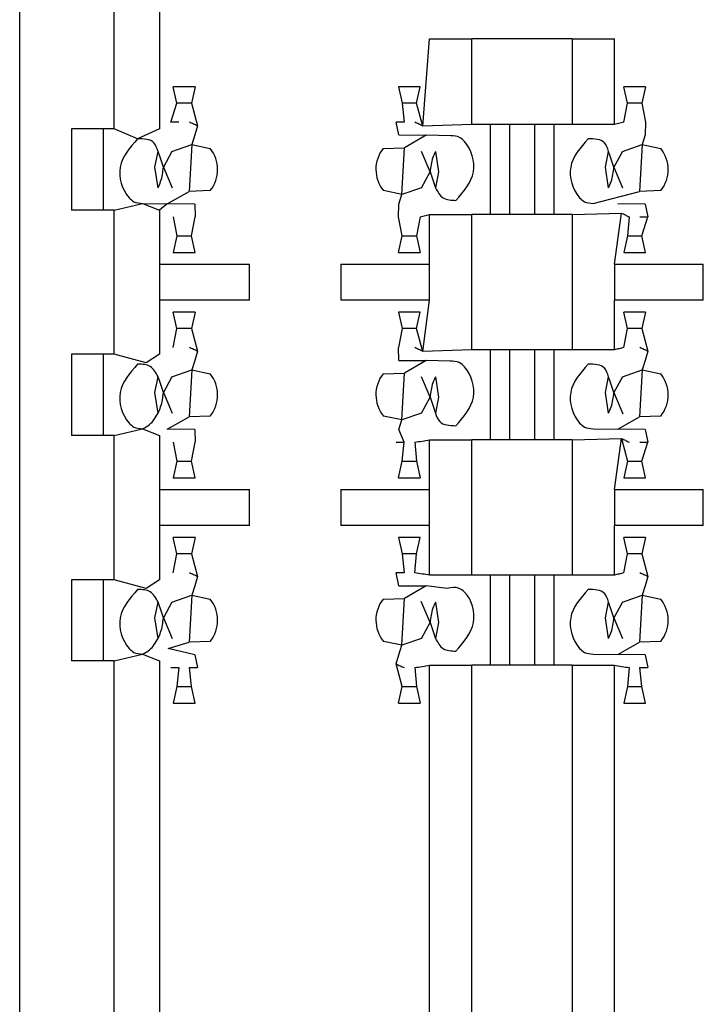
# Model space of a CAD drawing. Header units: millimetres. Extents: x 618 to 1482, y 17 to 575.
# Tile 32 of 90: x 981.81 to 984.71, y 251.52 to 255.68. Entities that reach past the tile are written whole.
import ezdxf

# ---------------------------------------------------------------- set-up
doc = ezdxf.new("R2010")
doc.units = ezdxf.units.MM

# ---------------------------------------------------------------- blocks, each defined once
blk = doc.blocks.new('cu_bee7s_cca__41', base_point=(1238.7621, 264.915))
at = {"color": 7, "linetype": 'Continuous'}
for p, q in [((1309.0863, 286.5741), (1309.0863, 343.1907)), ((1309.6197, 340.2951), (1309.6197, 342.6065)), ((1309.8737, 342.3525), (1309.8737, 340.2951)), ((1311.3977, 340.8031), (1311.6364, 340.8031)), ((1312.2005, 340.8031), (1311.6364, 340.8031)), ((1312.2005, 340.8031), (1312.4391, 340.8031)), ((1310.0749, 340.5333), (1309.952, 340.5333)), ((1309.9725, 340.4403), (1309.952, 340.5333)), ((1310.0749, 340.5333), (1310.0544, 340.4406)), ((1311.3449, 340.5333), (1311.222, 340.5333)), ((1311.222, 340.5333), (1311.2425, 340.4406)), ((1311.3244, 340.4403), (1311.3449, 340.5333)), ((1312.6149, 340.5333), (1312.492, 340.5333)), ((1312.5125, 340.4403), (1312.492, 340.5333)), ((1312.6149, 340.5333), (1312.5944, 340.4406)), ((1309.9385, 340.3332), (1309.9725, 340.4403)), ((1310.0544, 340.4406), (1310.0884, 340.3131)), ((1311.2425, 340.4406), (1311.2534, 340.3332)), ((1311.3584, 340.3116), (1311.3244, 340.4403)), ((1312.492, 340.3332), (1312.5125, 340.4403)), ((1312.5944, 340.4406), (1312.6149, 340.3332)), ((1311.2233, 340.2612), (1311.2085, 340.3332)), ((1312.492, 340.3332), (1312.4391, 340.3205)), ((1312.6149, 340.3332), (1312.6135, 340.2612)), ((1309.5562, 340.2951), (1309.3784, 340.2951)), ((1309.3784, 340.2951), (1309.3784, 339.8379)), ((1309.6197, 340.2951), (1309.5562, 340.2951)), ((1309.5562, 340.2951), (1309.5562, 339.8379)), ((1309.7512, 340.2404), (1309.6197, 340.2951)), ((1309.8737, 340.2951), (1309.7512, 340.2404)), ((1310.0884, 340.3131), (1310.0735, 340.2612)), ((1311.6364, 340.3205), (1311.3584, 340.3116)), ((1311.7394, 340.3205), (1311.6364, 340.3205)), ((1311.7394, 340.3205), (1311.7394, 339.8125)), ((1311.8486, 340.3205), (1311.7394, 340.3205)), ((1311.9883, 340.3205), (1311.8486, 340.3205)), ((1312.0975, 340.3205), (1311.9883, 340.3205)), ((1312.0975, 340.3205), (1312.0975, 339.8125)), ((1312.2005, 340.3205), (1312.0975, 340.3205)), ((1312.4391, 340.3205), (1312.2005, 340.3205)), ((1310.0735, 340.2612), (1310.0564, 340.2076)), ((1311.2233, 340.2612), (1311.3786, 340.2596)), ((1311.3786, 340.2596), (1311.2558, 340.1895)), ((1311.5175, 340.2573), (1311.3786, 340.2596)), ((1312.6135, 340.2612), (1312.5964, 340.2076)), ((1309.8489, 340.08), (1309.8664, 340.1689)), ((1309.9447, 340.1689), (1309.8967, 340.08)), ((1309.9447, 340.1689), (1310.0564, 340.2076)), ((1310.0564, 340.2076), (1310.1603, 340.1855)), ((1311.1358, 340.1855), (1311.2558, 340.1895)), ((1311.4002, 340.053), (1311.3518, 340.1689)), ((1311.4304, 340.1689), (1311.448, 340.053)), ((1312.3889, 340.08), (1312.4064, 340.1689)), ((1312.4847, 340.1689), (1312.4367, 340.08)), ((1312.4847, 340.1689), (1312.5964, 340.2076)), ((1312.5964, 340.2076), (1312.7003, 340.1855)), ((1309.8664, 339.9641), (1309.8489, 340.08)), ((1309.8967, 340.08), (1309.9451, 339.9641)), ((1311.3522, 339.9641), (1311.4002, 340.053)), ((1311.448, 340.053), (1311.4304, 339.9641)), ((1312.4064, 339.9641), (1312.3889, 340.08)), ((1312.4367, 340.08), (1312.4851, 339.9641)), ((1309.9183, 339.8734), (1310.041, 339.9435)), ((1310.1611, 339.9475), (1310.041, 339.9435)), ((1311.2405, 339.9254), (1311.1366, 339.9475)), ((1311.3522, 339.9641), (1311.2405, 339.9254)), ((1312.3194, 339.8757), (1312.581, 339.9435)), ((1312.7011, 339.9475), (1312.581, 339.9435)), ((1311.2233, 339.8718), (1311.2405, 339.9254)), ((1309.5562, 339.8379), (1309.3784, 339.8379)), ((1309.6197, 339.8379), (1309.5562, 339.8379)), ((1309.6197, 339.8379), (1309.7794, 339.8757)), ((1309.6197, 339.0251), (1309.6197, 339.8379)), ((1309.7794, 339.8757), (1309.8737, 339.8379)), ((1309.7794, 339.8757), (1309.9183, 339.8734)), ((1309.9183, 339.8734), (1309.8737, 339.8379)), ((1309.8737, 339.8379), (1309.8737, 339.5331)), ((1310.0735, 339.8718), (1309.9183, 339.8734)), ((1310.0735, 339.8718), (1310.0749, 339.7998)), ((1311.222, 339.7998), (1311.2233, 339.8718)), ((1312.6135, 339.8718), (1312.4583, 339.8734)), ((1312.6135, 339.8718), (1312.6284, 339.7998)), ((1309.952, 339.7998), (1309.9725, 339.6927)), ((1310.0544, 339.6924), (1310.0749, 339.7998)), ((1311.2425, 339.6924), (1311.222, 339.7998)), ((1311.3449, 339.7998), (1311.3244, 339.6927)), ((1311.3449, 339.7998), (1311.3977, 339.8125)), ((1311.3977, 339.8125), (1311.6364, 339.8125)), ((1311.7394, 339.8125), (1311.6364, 339.8125)), ((1311.8486, 339.8125), (1311.7394, 339.8125)), ((1311.9883, 339.8125), (1311.8486, 339.8125)), ((1312.0975, 339.8125), (1311.9883, 339.8125)), ((1312.2005, 339.8125), (1312.0975, 339.8125)), ((1312.2005, 339.8125), (1312.4785, 339.8214)), ((1312.5233, 339.7998), (1312.5125, 339.6927)), ((1312.5944, 339.6924), (1312.6284, 339.7998)), ((1309.9725, 339.6927), (1309.952, 339.5997)), ((1310.0749, 339.5997), (1310.0544, 339.6924)), ((1311.222, 339.5997), (1311.2425, 339.6924)), ((1311.3244, 339.6927), (1311.3449, 339.5997)), ((1312.5125, 339.6927), (1312.492, 339.5997)), ((1312.6149, 339.5997), (1312.5944, 339.6924)), ((1309.952, 339.5997), (1310.0749, 339.5997)), ((1311.222, 339.5997), (1311.3449, 339.5997)), ((1312.492, 339.5997), (1312.6149, 339.5997)), ((1309.8737, 339.5331), (1310.3817, 339.5331)), ((1309.8737, 339.5331), (1309.8737, 339.3299)), ((1310.8963, 339.5331), (1311.3977, 339.5331)), ((1312.4391, 339.5331), (1312.9406, 339.5331)), ((1309.8737, 339.3299), (1309.8737, 339.0251)), ((1310.3817, 339.3299), (1309.8737, 339.3299)), ((1311.3977, 339.3299), (1310.8963, 339.3299)), ((1312.9406, 339.3299), (1312.4391, 339.3299)), ((1309.9725, 339.1703), (1309.952, 339.2633)), ((1310.0749, 339.2633), (1309.952, 339.2633)), ((1310.0749, 339.2633), (1310.0544, 339.1706)), ((1311.222, 339.2633), (1311.2425, 339.1706)), ((1311.3449, 339.2633), (1311.222, 339.2633)), ((1311.3244, 339.1703), (1311.3449, 339.2633)), ((1312.6149, 339.2633), (1312.492, 339.2633)), ((1312.5125, 339.1703), (1312.492, 339.2633)), ((1312.6149, 339.2633), (1312.5944, 339.1706)), ((1309.952, 339.0632), (1309.9725, 339.1703)), ((1310.0544, 339.1706), (1310.0884, 339.0431)), ((1311.2425, 339.1706), (1311.222, 339.0632)), ((1311.3584, 339.0416), (1311.3244, 339.1703)), ((1312.492, 339.0632), (1312.5125, 339.1703)), ((1312.5944, 339.1706), (1312.6284, 339.0431)), ((1311.2233, 338.9912), (1311.222, 339.0632)), ((1311.6364, 339.0505), (1311.3584, 339.0416)), ((1311.7394, 339.0505), (1311.6364, 339.0505)), ((1311.7394, 339.0505), (1311.7394, 338.5425)), ((1311.8486, 339.0505), (1311.7394, 339.0505)), ((1311.9883, 339.0505), (1311.8486, 339.0505)), ((1312.0975, 339.0505), (1311.9883, 339.0505)), ((1312.0975, 339.0505), (1312.0975, 338.5425)), ((1312.2005, 339.0505), (1312.0975, 339.0505)), ((1312.4391, 339.0505), (1312.2005, 339.0505)), ((1309.5562, 339.0251), (1309.3784, 339.0251)), ((1309.3784, 339.0251), (1309.3784, 338.5679)), ((1309.6197, 339.0251), (1309.5562, 339.0251)), ((1309.5562, 339.0251), (1309.5562, 338.5679)), ((1309.7999, 338.9763), (1309.6197, 339.0251)), ((1309.8737, 339.0251), (1309.7999, 338.9763)), ((1310.0884, 339.0431), (1310.0735, 338.9912)), ((1312.6284, 339.0431), (1312.6135, 338.9912)), ((1309.9447, 338.8989), (1310.0564, 338.9376)), ((1310.0735, 338.9912), (1310.0564, 338.9376)), ((1310.0564, 338.9376), (1310.1603, 338.9155)), ((1311.2233, 338.9912), (1311.3786, 338.9896)), ((1311.3786, 338.9896), (1311.2558, 338.9195)), ((1311.513, 338.9868), (1311.3786, 338.9896)), ((1312.4847, 338.8989), (1312.5964, 338.9376)), ((1312.6135, 338.9912), (1312.5964, 338.9376)), ((1312.5964, 338.9376), (1312.7003, 338.9155)), ((1309.8489, 338.81), (1309.8664, 338.8989)), ((1309.9447, 338.8989), (1309.8967, 338.81)), ((1311.1358, 338.9155), (1311.2558, 338.9195)), ((1311.4002, 338.783), (1311.3518, 338.8989)), ((1311.4304, 338.8989), (1311.448, 338.783)), ((1312.3889, 338.81), (1312.4064, 338.8989)), ((1312.4847, 338.8989), (1312.4367, 338.81)), ((1309.8664, 338.6941), (1309.8489, 338.81)), ((1309.8967, 338.81), (1309.9451, 338.6941)), ((1311.3522, 338.6941), (1311.4002, 338.783)), ((1311.448, 338.783), (1311.4304, 338.6941)), ((1312.4064, 338.6941), (1312.3889, 338.81)), ((1312.4367, 338.81), (1312.4869, 338.69)), ((1309.9183, 338.6034), (1310.041, 338.6735)), ((1310.1611, 338.6775), (1310.041, 338.6735)), ((1311.2405, 338.6554), (1311.1366, 338.6775)), ((1311.3522, 338.6941), (1311.2405, 338.6554)), ((1312.4583, 338.6034), (1312.581, 338.6735)), ((1312.7011, 338.6775), (1312.581, 338.6735)), ((1309.6197, 338.5679), (1309.7794, 338.6057)), ((1309.7794, 338.6057), (1309.8737, 338.5679)), ((1311.2233, 338.6018), (1311.2405, 338.6554)), ((1312.3194, 338.6057), (1312.4583, 338.6034)), ((1309.5562, 338.5679), (1309.3784, 338.5679)), ((1309.6197, 338.5679), (1309.5562, 338.5679)), ((1309.6197, 337.7551), (1309.6197, 338.5679)), ((1309.8737, 338.5679), (1309.8737, 338.2631)), ((1310.0735, 338.6018), (1309.9183, 338.6034)), ((1310.0735, 338.6018), (1310.0749, 338.5298)), ((1311.2534, 338.5298), (1311.2233, 338.6018)), ((1312.2005, 338.5425), (1312.4785, 338.5514)), ((1312.6135, 338.6018), (1312.4583, 338.6034)), ((1312.4785, 338.5514), (1312.5125, 338.4227)), ((1312.6135, 338.6018), (1312.6284, 338.5298)), ((1309.952, 338.5298), (1309.9725, 338.4227)), ((1310.0544, 338.4224), (1310.0749, 338.5298)), ((1311.2425, 338.4224), (1311.2534, 338.5298)), ((1311.3136, 338.5298), (1311.3244, 338.4227)), ((1311.3977, 338.5425), (1311.6364, 338.5425)), ((1311.7394, 338.5425), (1311.6364, 338.5425)), ((1311.8486, 338.5425), (1311.7394, 338.5425)), ((1311.9883, 338.5425), (1311.8486, 338.5425)), ((1312.0975, 338.5425), (1311.9883, 338.5425)), ((1312.2005, 338.5425), (1312.0975, 338.5425)), ((1312.5944, 338.4224), (1312.6284, 338.5298)), ((1309.9725, 338.4227), (1309.952, 338.3297)), ((1310.0749, 338.3297), (1310.0544, 338.4224)), ((1311.222, 338.3297), (1311.2425, 338.4224)), ((1311.3244, 338.4227), (1311.3449, 338.3297)), ((1312.5125, 338.4227), (1312.492, 338.3297)), ((1312.6149, 338.3297), (1312.5944, 338.4224)), ((1309.952, 338.3297), (1310.0749, 338.3297)), ((1311.222, 338.3297), (1311.3449, 338.3297)), ((1312.492, 338.3297), (1312.6149, 338.3297)), ((1309.8737, 338.2631), (1310.3817, 338.2631)), ((1309.8737, 338.2631), (1309.8737, 338.0599)), ((1310.8963, 338.2631), (1311.3977, 338.2631)), ((1312.4391, 338.2631), (1312.9406, 338.2631)), ((1310.3817, 338.0599), (1309.8737, 338.0599)), ((1309.8737, 338.0599), (1309.8737, 337.7551)), ((1311.3977, 338.0599), (1310.8963, 338.0599)), ((1312.9406, 338.0599), (1312.4391, 338.0599)), ((1309.9725, 337.9003), (1309.952, 337.9933)), ((1310.0749, 337.9933), (1309.952, 337.9933)), ((1310.0749, 337.9933), (1310.0544, 337.9006)), ((1311.222, 337.9933), (1311.2425, 337.9006)), ((1311.3449, 337.9933), (1311.222, 337.9933)), ((1311.3244, 337.9003), (1311.3449, 337.9933)), ((1312.6149, 337.9933), (1312.492, 337.9933)), ((1312.5125, 337.9003), (1312.492, 337.9933)), ((1312.6149, 337.9933), (1312.5944, 337.9006)), ((1309.952, 337.7932), (1309.9725, 337.9003)), ((1310.0544, 337.9006), (1310.0884, 337.7731)), ((1311.2425, 337.9006), (1311.2534, 337.7932)), ((1311.3136, 337.7932), (1311.3244, 337.9003)), ((1312.492, 337.7932), (1312.5125, 337.9003)), ((1312.5944, 337.9006), (1312.6284, 337.7731)), ((1310.0884, 337.7731), (1310.0735, 337.7212)), ((1311.2233, 337.7212), (1311.2085, 337.7932)), ((1311.6364, 337.7805), (1311.3977, 337.7805)), ((1311.7394, 337.7805), (1311.6364, 337.7805)), ((1311.7394, 337.7805), (1311.7394, 337.2725)), ((1311.8486, 337.7805), (1311.7394, 337.7805)), ((1311.9883, 337.7805), (1311.8486, 337.7805)), ((1312.0975, 337.7805), (1311.9883, 337.7805)), ((1312.0975, 337.7805), (1312.0975, 337.2725)), ((1312.2005, 337.7805), (1312.0975, 337.7805)), ((1312.4391, 337.7805), (1312.2005, 337.7805)), ((1312.6284, 337.7731), (1312.6135, 337.7212)), ((1309.3784, 337.7551), (1309.3784, 337.2979)), ((1309.5562, 337.7551), (1309.3784, 337.7551)), ((1309.5562, 337.7551), (1309.5562, 337.2979)), ((1309.6197, 337.7551), (1309.5562, 337.7551)), ((1309.7999, 337.7063), (1309.6197, 337.7551)), ((1309.8737, 337.7551), (1309.7999, 337.7063)), ((1310.0735, 337.7212), (1310.0564, 337.6676)), ((1311.2233, 337.7212), (1311.3786, 337.7196)), ((1311.3786, 337.7196), (1311.2558, 337.6495)), ((1311.497, 337.7063), (1311.3786, 337.7196)), ((1312.6135, 337.7212), (1312.5964, 337.6676)), ((1309.9447, 337.6289), (1310.0564, 337.6676)), ((1310.0564, 337.6676), (1310.1603, 337.6455)), ((1312.4847, 337.6289), (1312.5964, 337.6676)), ((1312.5964, 337.6676), (1312.7003, 337.6455)), ((1309.8489, 337.54), (1309.8664, 337.6289)), ((1309.9447, 337.6289), (1309.8967, 337.54)), ((1311.1358, 337.6455), (1311.2558, 337.6495)), ((1311.4002, 337.513), (1311.35, 337.633)), ((1311.4304, 337.6289), (1311.448, 337.513)), ((1312.3889, 337.54), (1312.4064, 337.6289)), ((1312.4847, 337.6289), (1312.4367, 337.54)), ((1309.8664, 337.4241), (1309.8489, 337.54)), ((1309.8967, 337.54), (1309.9451, 337.4241)), ((1311.3522, 337.4241), (1311.4002, 337.513)), ((1311.448, 337.513), (1311.4304, 337.4241)), ((1312.4064, 337.4241), (1312.3889, 337.54)), ((1312.4367, 337.54), (1312.4851, 337.4241)), ((1309.9236, 337.3667), (1310.041, 337.4035)), ((1310.1611, 337.4075), (1310.041, 337.4035)), ((1311.2405, 337.3854), (1311.1366, 337.4075)), ((1311.2233, 337.3318), (1311.2405, 337.3854)), ((1311.3522, 337.4241), (1311.2405, 337.3854)), ((1312.4583, 337.3334), (1312.581, 337.4035)), ((1312.7011, 337.4075), (1312.581, 337.4035)), ((1309.6197, 337.2979), (1309.7794, 337.3357)), ((1309.7794, 337.3357), (1309.8737, 337.2979)), ((1310.0735, 337.3318), (1309.9236, 337.3667)), ((1310.0735, 337.3318), (1310.0884, 337.2598)), ((1311.2085, 337.2799), (1311.2233, 337.3318)), ((1312.3194, 337.3357), (1312.4583, 337.3334)), ((1312.6135, 337.3318), (1312.4583, 337.3334)), ((1312.6135, 337.3318), (1312.6284, 337.2598)), ((1309.5562, 337.2979), (1309.3784, 337.2979)), ((1309.6197, 337.2979), (1309.5562, 337.2979)), ((1309.6197, 293.3051), (1309.6197, 337.2979)), ((1309.8737, 337.2979), (1309.8737, 293.3051)), ((1311.2425, 337.1524), (1311.2085, 337.2799)), ((1311.3977, 337.2725), (1311.6364, 337.2725)), ((1311.7394, 337.2725), (1311.6364, 337.2725)), ((1311.8486, 337.2725), (1311.7394, 337.2725)), ((1311.9883, 337.2725), (1311.8486, 337.2725)), ((1312.0975, 337.2725), (1311.9883, 337.2725)), ((1312.2005, 337.2725), (1312.0975, 337.2725)), ((1312.2005, 337.2725), (1312.4391, 337.2725)), ((1309.9833, 337.2598), (1309.9725, 337.1527)), ((1310.0544, 337.1524), (1310.0435, 337.2598)), ((1311.3136, 337.2598), (1311.3244, 337.1527)), ((1312.5233, 337.2598), (1312.5125, 337.1527)), ((1312.5944, 337.1524), (1312.5835, 337.2598)), ((1309.9725, 337.1527), (1309.952, 337.0597)), ((1310.0749, 337.0597), (1310.0544, 337.1524)), ((1311.222, 337.0597), (1311.2425, 337.1524)), ((1311.3244, 337.1527), (1311.3449, 337.0597)), ((1312.5125, 337.1527), (1312.492, 337.0597)), ((1312.6149, 337.0597), (1312.5944, 337.1524)), ((1309.952, 337.0597), (1310.0749, 337.0597)), ((1311.222, 337.0597), (1311.3449, 337.0597)), ((1312.492, 337.0597), (1312.6149, 337.0597))]:
    blk.add_line(p, q, dxfattribs=at)
at = {"color": 124, "linetype": 'Continuous'}
for p, q in [((1311.3584, 340.3116), (1311.3977, 340.8031)), ((1311.6364, 340.3205), (1311.6364, 340.8031)), ((1312.2005, 340.8031), (1312.2005, 340.3205)), ((1312.4391, 340.3205), (1312.4391, 340.8031)), ((1310.0544, 340.4406), (1309.9725, 340.4403)), ((1311.3244, 340.4403), (1311.2425, 340.4406)), ((1312.5944, 340.4406), (1312.5125, 340.4403)), ((1311.8486, 340.3205), (1311.8486, 339.8125)), ((1311.9883, 340.3205), (1311.9883, 339.8125)), ((1310.0564, 340.2076), (1310.041, 339.9435)), ((1311.2405, 339.9254), (1311.2558, 340.1895)), ((1312.5964, 340.2076), (1312.581, 339.9435)), ((1311.3977, 339.5331), (1311.3977, 339.8125)), ((1311.6364, 339.0505), (1311.6364, 339.8125)), ((1312.2005, 339.8125), (1312.2005, 339.0505)), ((1312.4391, 339.5331), (1312.4785, 339.8214)), ((1309.9725, 339.6927), (1310.0544, 339.6924)), ((1311.2425, 339.6924), (1311.3244, 339.6927)), ((1312.5125, 339.6927), (1312.5944, 339.6924)), ((1310.3817, 339.3299), (1310.3817, 339.5331)), ((1310.8963, 339.5331), (1310.8963, 339.3299)), ((1311.3977, 339.3299), (1311.3977, 339.5331)), ((1312.4391, 339.5331), (1312.4391, 339.3299)), ((1312.9406, 339.3299), (1312.9406, 339.5331)), ((1311.3584, 339.0416), (1311.3977, 339.3299)), ((1312.4391, 339.0505), (1312.4391, 339.3299)), ((1310.0544, 339.1706), (1309.9725, 339.1703)), ((1311.3244, 339.1703), (1311.2425, 339.1706)), ((1312.5944, 339.1706), (1312.5125, 339.1703)), ((1311.8486, 339.0505), (1311.8486, 338.5425)), ((1311.9883, 339.0505), (1311.9883, 338.5425)), ((1310.0564, 338.9376), (1310.041, 338.6735)), ((1312.5964, 338.9376), (1312.581, 338.6735)), ((1311.2405, 338.6554), (1311.2558, 338.9195)), ((1312.4391, 338.2631), (1312.4785, 338.5514)), ((1311.3977, 338.2631), (1311.3977, 338.5425)), ((1311.6364, 337.7805), (1311.6364, 338.5425)), ((1312.2005, 338.5425), (1312.2005, 337.7805)), ((1309.9725, 338.4227), (1310.0544, 338.4224)), ((1311.2425, 338.4224), (1311.3244, 338.4227)), ((1312.5125, 338.4227), (1312.5944, 338.4224)), ((1310.3817, 338.0599), (1310.3817, 338.2631)), ((1310.8963, 338.2631), (1310.8963, 338.0599)), ((1311.3977, 338.0599), (1311.3977, 338.2631)), ((1312.4391, 338.2631), (1312.4391, 338.0599)), ((1312.9406, 338.0599), (1312.9406, 338.2631)), ((1311.3977, 337.7805), (1311.3977, 338.0599)), ((1312.4391, 337.7805), (1312.4391, 338.0599)), ((1310.0544, 337.9006), (1309.9725, 337.9003)), ((1311.3244, 337.9003), (1311.2425, 337.9006)), ((1312.5944, 337.9006), (1312.5125, 337.9003)), ((1311.8486, 337.7805), (1311.8486, 337.2725)), ((1311.9883, 337.7805), (1311.9883, 337.2725)), ((1310.0564, 337.6676), (1310.041, 337.4035)), ((1312.5964, 337.6676), (1312.581, 337.4035)), ((1311.2405, 337.3854), (1311.2558, 337.6495)), ((1311.3584, 293.3216), (1311.3977, 337.2725)), ((1311.6364, 293.3305), (1311.6364, 337.2725)), ((1312.2005, 337.2725), (1312.2005, 293.3305)), ((1312.4391, 293.3305), (1312.4391, 337.2725)), ((1309.9725, 337.1527), (1310.0544, 337.1524)), ((1311.2425, 337.1524), (1311.3244, 337.1527)), ((1312.5125, 337.1527), (1312.5944, 337.1524))]:
    blk.add_line(p, q, dxfattribs=at)
at = {"color": 7, "linetype": 'Continuous'}
for centre, start, end in [((1310.0119, 340.066), 321.5366, 38.8571), ((1311.285, 340.067), 141.5366, 218.8571), ((1312.5519, 340.066), 321.5366, 38.8571), ((1310.0119, 338.796), 321.5366, 38.8571), ((1311.285, 338.797), 141.5366, 218.8571), ((1312.5519, 338.796), 321.5366, 38.8571), ((1310.0119, 337.526), 321.5366, 38.8571), ((1311.285, 337.527), 141.5366, 218.8571), ((1312.5519, 337.526), 321.5366, 38.8571)]:
    blk.add_arc(centre, 0.1905, start, end, dxfattribs=at)
for points in [[(1309.9833, 340.3332), (1309.9758, 340.3332), (1309.9609, 340.3332), (1309.946, 340.3332), (1309.9385, 340.3332)], [(1310.0884, 340.3131), (1310.0809, 340.3164), (1310.0659, 340.3231), (1310.0509, 340.3298), (1310.0435, 340.3332)], [(1311.2534, 340.3332), (1311.246, 340.3332), (1311.231, 340.3332), (1311.216, 340.3332), (1311.2085, 340.3332)], [(1311.3584, 340.3116), (1311.3509, 340.3152), (1311.336, 340.3224), (1311.321, 340.3296), (1311.3136, 340.3332)], [(1309.8967, 340.08), (1309.8917, 340.0948), (1309.8816, 340.1244), (1309.8715, 340.1541), (1309.8664, 340.1689)], [(1312.4367, 340.08), (1312.4317, 340.0948), (1312.4216, 340.1244), (1312.4115, 340.1541), (1312.4064, 340.1689)], [(1311.4002, 340.053), (1311.4052, 340.0382), (1311.4153, 340.0085), (1311.4254, 339.9789), (1311.4304, 339.9641)], [(1312.4785, 339.8214), (1312.486, 339.8178), (1312.5009, 339.8106), (1312.5158, 339.8034), (1312.5233, 339.7998)], [(1312.5835, 339.7998), (1312.5909, 339.7998), (1312.6059, 339.7998), (1312.6209, 339.7998), (1312.6284, 339.7998)], [(1310.0884, 339.0431), (1310.0809, 339.0464), (1310.0659, 339.0531), (1310.0509, 339.0598), (1310.0435, 339.0632)], [(1311.3584, 339.0416), (1311.3509, 339.0452), (1311.336, 339.0524), (1311.321, 339.0596), (1311.3136, 339.0632)], [(1312.492, 339.0632), (1312.4832, 339.0611), (1312.4656, 339.0568), (1312.448, 339.0526), (1312.4391, 339.0505)], [(1312.6284, 339.0431), (1312.6209, 339.0464), (1312.6059, 339.0531), (1312.5909, 339.0598), (1312.5835, 339.0632)], [(1309.8967, 338.81), (1309.8917, 338.8248), (1309.8816, 338.8544), (1309.8715, 338.8841), (1309.8664, 338.8989)], [(1312.4367, 338.81), (1312.4317, 338.8248), (1312.4216, 338.8544), (1312.4115, 338.8841), (1312.4064, 338.8989)], [(1311.4002, 338.783), (1311.4052, 338.7682), (1311.4153, 338.7385), (1311.4254, 338.7089), (1311.4304, 338.6941)], [(1312.4785, 338.5514), (1312.486, 338.5478), (1312.5009, 338.5406), (1312.5158, 338.5334), (1312.5233, 338.5298)], [(1311.208, 338.5298), (1311.2156, 338.5298), (1311.2307, 338.5298), (1311.2459, 338.5298), (1311.2534, 338.5298)], [(1311.3136, 338.5298), (1311.3276, 338.5319), (1311.3557, 338.5361), (1311.3837, 338.5404), (1311.3977, 338.5425)], [(1312.5835, 338.5298), (1312.5909, 338.5298), (1312.6059, 338.5298), (1312.6209, 338.5298), (1312.6284, 338.5298)], [(1310.0884, 337.7731), (1310.0809, 337.7764), (1310.0659, 337.7831), (1310.0509, 337.7898), (1310.0435, 337.7932)], [(1311.2534, 337.7932), (1311.246, 337.7932), (1311.231, 337.7932), (1311.216, 337.7932), (1311.2085, 337.7932)], [(1311.3977, 337.7805), (1311.3837, 337.7826), (1311.3557, 337.7868), (1311.3276, 337.7911), (1311.3136, 337.7932)], [(1312.492, 337.7932), (1312.4832, 337.7911), (1312.4656, 337.7868), (1312.448, 337.7826), (1312.4391, 337.7805)], [(1312.6284, 337.7731), (1312.6209, 337.7764), (1312.6059, 337.7831), (1312.5909, 337.7898), (1312.5835, 337.7932)], [(1309.8967, 337.54), (1309.8917, 337.5548), (1309.8816, 337.5844), (1309.8715, 337.6141), (1309.8664, 337.6289)], [(1312.4367, 337.54), (1312.4317, 337.5548), (1312.4216, 337.5844), (1312.4115, 337.6141), (1312.4064, 337.6289)], [(1311.4002, 337.513), (1311.4052, 337.4982), (1311.4153, 337.4685), (1311.4254, 337.4389), (1311.4304, 337.4241)], [(1311.2085, 337.2799), (1311.216, 337.2765), (1311.231, 337.2698), (1311.246, 337.2631), (1311.2534, 337.2598)], [(1311.3136, 337.2598), (1311.3276, 337.2619), (1311.3557, 337.2661), (1311.3837, 337.2704), (1311.3977, 337.2725)], [(1312.4391, 337.2725), (1312.4532, 337.2704), (1312.4812, 337.2661), (1312.5093, 337.2619), (1312.5233, 337.2598)], [(1309.9385, 337.2598), (1309.946, 337.2598), (1309.9609, 337.2598), (1309.9758, 337.2598), (1309.9833, 337.2598)], [(1310.0435, 337.2598), (1310.0509, 337.2598), (1310.0659, 337.2598), (1310.0809, 337.2598), (1310.0884, 337.2598)], [(1312.5835, 337.2598), (1312.5909, 337.2598), (1312.6059, 337.2598), (1312.6209, 337.2598), (1312.6284, 337.2598)]]:
    blk.add_open_spline(points, degree=3, dxfattribs=at)
for points, knots in [([(1309.7512, 340.2404), (1309.7073, 340.1904), (1309.6219, 340.0931), (1309.6661, 339.9402), (1309.7329, 339.879), (1309.7623, 339.8769), (1309.7794, 339.8757)], [0, 0, 0, 0, 0.1887731, 0.3675248, 0.4031059, 0.4527416, 0.4527416, 0.4527416, 0.4527416]), ([(1309.8664, 340.1689), (1309.8602, 340.1871), (1309.8431, 340.2373), (1309.787, 340.2392), (1309.7512, 340.2404)], [0, 0, 0, 0, 0.0538489, 0.1481704, 0.1481704, 0.1481704, 0.1481704]), ([(1311.5457, 339.8926), (1311.5896, 339.9425), (1311.675, 340.0398), (1311.6308, 340.1928), (1311.564, 340.254), (1311.5346, 340.2561), (1311.5175, 340.2573)], [0, 0, 0, 0, 0.1887731, 0.3675248, 0.4031059, 0.4527416, 0.4527416, 0.4527416, 0.4527416]), ([(1312.2912, 340.2404), (1312.2473, 340.1904), (1312.1619, 340.0931), (1312.2061, 339.9402), (1312.2729, 339.879), (1312.3023, 339.8769), (1312.3194, 339.8757)], [0, 0, 0, 0, 0.1887731, 0.3675248, 0.4031059, 0.4527416, 0.4527416, 0.4527416, 0.4527416]), ([(1312.4064, 340.1689), (1312.4002, 340.1871), (1312.3831, 340.2373), (1312.327, 340.2392), (1312.2912, 340.2404)], [0, 0, 0, 0, 0.0538489, 0.1481704, 0.1481704, 0.1481704, 0.1481704]), ([(1311.4304, 340.1689), (1311.4252, 340.1575), (1311.4084, 340.1209), (1311.4035, 340.0807), (1311.4002, 340.053)], [0, 0, 0, 0, 0.0375197, 0.1203421, 0.1203421, 0.1203421, 0.1203421]), ([(1309.8664, 339.9641), (1309.8717, 339.9755), (1309.8885, 340.0121), (1309.8934, 340.0523), (1309.8967, 340.08)], [0, 0, 0, 0, 0.0375197, 0.1203421, 0.1203421, 0.1203421, 0.1203421]), ([(1312.4064, 339.9641), (1312.4117, 339.9755), (1312.4285, 340.0121), (1312.4334, 340.0523), (1312.4367, 340.08)], [0, 0, 0, 0, 0.0375197, 0.1203421, 0.1203421, 0.1203421, 0.1203421]), ([(1311.4304, 339.9641), (1311.4429, 339.9412), (1311.4677, 339.8955), (1311.5197, 339.8936), (1311.5457, 339.8926)], [0, 0, 0, 0, 0.0725485, 0.1450571, 0.1450571, 0.1450571, 0.1450571]), ([(1309.7512, 338.9704), (1309.7073, 338.9204), (1309.6219, 338.8231), (1309.6661, 338.6702), (1309.7329, 338.609), (1309.7623, 338.6069), (1309.7794, 338.6057)], [0, 0, 0, 0, 0.1887731, 0.3675248, 0.4031059, 0.4527416, 0.4527416, 0.4527416, 0.4527416]), ([(1309.8664, 338.8989), (1309.854, 338.9217), (1309.8292, 338.9675), (1309.7772, 338.9694), (1309.7512, 338.9704)], [0, 0, 0, 0, 0.0725485, 0.1450571, 0.1450571, 0.1450571, 0.1450571]), ([(1311.5457, 338.6226), (1311.5896, 338.6726), (1311.675, 338.7699), (1311.6307, 338.9232), (1311.5623, 338.9856), (1311.5312, 338.9863), (1311.513, 338.9868)], [0, 0, 0, 0, 0.1887731, 0.3675248, 0.4050015, 0.4571963, 0.4571963, 0.4571963, 0.4571963]), ([(1312.2912, 338.9704), (1312.2473, 338.9204), (1312.1619, 338.8231), (1312.2061, 338.6702), (1312.2729, 338.609), (1312.3023, 338.6069), (1312.3194, 338.6057)], [0, 0, 0, 0, 0.1887731, 0.3675248, 0.4031059, 0.4527416, 0.4527416, 0.4527416, 0.4527416]), ([(1312.4064, 338.8989), (1312.4002, 338.9171), (1312.3831, 338.9673), (1312.327, 338.9692), (1312.2912, 338.9704)], [0, 0, 0, 0, 0.0538489, 0.1481704, 0.1481704, 0.1481704, 0.1481704]), ([(1311.4304, 338.8989), (1311.4252, 338.8875), (1311.4084, 338.8509), (1311.4035, 338.8107), (1311.4002, 338.783)], [0, 0, 0, 0, 0.0375197, 0.1203421, 0.1203421, 0.1203421, 0.1203421]), ([(1309.8664, 338.6941), (1309.8717, 338.7055), (1309.8885, 338.7421), (1309.8934, 338.7823), (1309.8967, 338.81)], [0, 0, 0, 0, 0.0375197, 0.1203421, 0.1203421, 0.1203421, 0.1203421]), ([(1312.4064, 338.6941), (1312.4117, 338.7055), (1312.4285, 338.7421), (1312.4334, 338.7823), (1312.4367, 338.81)], [0, 0, 0, 0, 0.0375197, 0.1203421, 0.1203421, 0.1203421, 0.1203421]), ([(1309.7794, 338.6057), (1309.7931, 338.6129), (1309.8308, 338.6329), (1309.8526, 338.6703), (1309.8664, 338.6941)], [0, 0, 0, 0, 0.0457861, 0.1261433, 0.1261433, 0.1261433, 0.1261433]), ([(1311.4304, 338.6941), (1311.4367, 338.6759), (1311.4538, 338.6257), (1311.5099, 338.6238), (1311.5457, 338.6226)], [0, 0, 0, 0, 0.0538489, 0.1481704, 0.1481704, 0.1481704, 0.1481704]), ([(1309.7512, 337.7004), (1309.7073, 337.6504), (1309.6219, 337.5531), (1309.6661, 337.4002), (1309.7329, 337.339), (1309.7623, 337.3369), (1309.7794, 337.3357)], [0, 0, 0, 0, 0.1887731, 0.3675248, 0.4031059, 0.4527416, 0.4527416, 0.4527416, 0.4527416]), ([(1309.8664, 337.6289), (1309.854, 337.6517), (1309.8292, 337.6975), (1309.7772, 337.6994), (1309.7512, 337.7004)], [0, 0, 0, 0, 0.0725485, 0.1450571, 0.1450571, 0.1450571, 0.1450571]), ([(1311.5457, 337.3526), (1311.5892, 337.4022), (1311.6738, 337.4988), (1311.6337, 337.6558), (1311.5565, 337.7162), (1311.5203, 337.7102), (1311.497, 337.7063)], [0, 0, 0, 0, 0.1887731, 0.3675248, 0.4043188, 0.4709808, 0.4709808, 0.4709808, 0.4709808]), ([(1312.2912, 337.7004), (1312.2473, 337.6504), (1312.1619, 337.5531), (1312.2061, 337.4002), (1312.2729, 337.339), (1312.3023, 337.3369), (1312.3194, 337.3357)], [0, 0, 0, 0, 0.1887731, 0.3675248, 0.4031059, 0.4527416, 0.4527416, 0.4527416, 0.4527416]), ([(1312.4064, 337.6289), (1312.4002, 337.6471), (1312.3831, 337.6973), (1312.327, 337.6992), (1312.2912, 337.7004)], [0, 0, 0, 0, 0.0538489, 0.1481704, 0.1481704, 0.1481704, 0.1481704]), ([(1311.4304, 337.6289), (1311.4252, 337.6175), (1311.4084, 337.5809), (1311.4035, 337.5407), (1311.4002, 337.513)], [0, 0, 0, 0, 0.0375197, 0.1203421, 0.1203421, 0.1203421, 0.1203421]), ([(1309.8664, 337.4241), (1309.8717, 337.4355), (1309.8885, 337.4721), (1309.8934, 337.5123), (1309.8967, 337.54)], [0, 0, 0, 0, 0.0375197, 0.1203421, 0.1203421, 0.1203421, 0.1203421]), ([(1312.4064, 337.4241), (1312.4117, 337.4355), (1312.4285, 337.4721), (1312.4334, 337.5123), (1312.4367, 337.54)], [0, 0, 0, 0, 0.0375197, 0.1203421, 0.1203421, 0.1203421, 0.1203421]), ([(1309.7794, 337.3357), (1309.7931, 337.3429), (1309.8308, 337.3629), (1309.8526, 337.4003), (1309.8664, 337.4241)], [0, 0, 0, 0, 0.0457861, 0.1261433, 0.1261433, 0.1261433, 0.1261433]), ([(1311.4304, 337.4241), (1311.4429, 337.4012), (1311.4677, 337.3555), (1311.5197, 337.3536), (1311.5457, 337.3526)], [0, 0, 0, 0, 0.0725485, 0.1450571, 0.1450571, 0.1450571, 0.1450571])]:
    blk.add_open_spline(points, degree=3, knots=knots, dxfattribs=at)
blk = doc.blocks.new('cu_ATCA-3671__43', base_point=(1219.8887, 250.575))
blk.add_blockref('cu_bee7s_cca__41', (1238.7621, 264.915))
blk = doc.blocks.new('FRONT1', base_point=(1393.5121, 426.04))
blk.add_blockref('cu_ATCA-3671__43', (1219.8887, 250.575))

msp = doc.modelspace()

# ---------------------------------------------------------------- block references
at = {"xscale": 0.75, "yscale": 0.75, "zscale": 0.75}
msp.add_blockref('FRONT1', (1045.1341, 319.53), dxfattribs=at)

doc.saveas('drawing.dxf')
